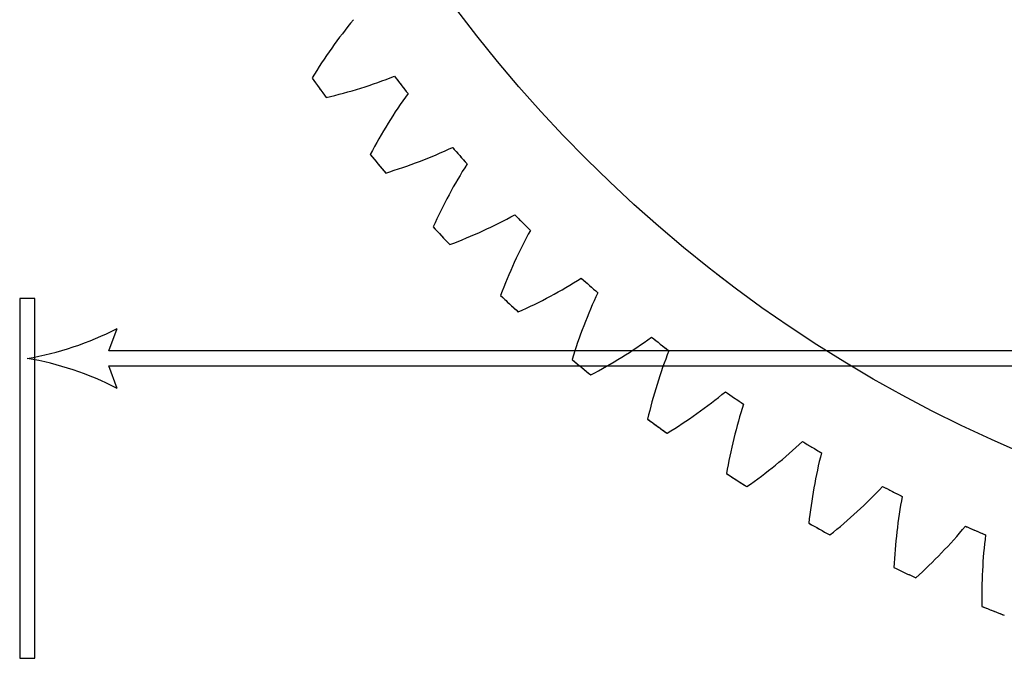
# Model space of a CAD drawing. Header units: millimetres. Extents: x -205 to 205, y -138 to 138.
# Tile 10 of 21: x -142 to -109, y 30 to 51. Entities that reach past the tile are written whole.
import ezdxf

# ---------------------------------------------------------------- set-up
doc = ezdxf.new("R2010")
doc.units = ezdxf.units.MM
doc.linetypes.add('ACAD_ISO02W100', pattern=[15, 12, -3])
doc.layers.add('不可见轮廓', color=7, linetype='ACAD_ISO02W100')
doc.layers.add('可见轮廓', color=7, linetype='Continuous')

msp = doc.modelspace()

# ---------------------------------------------------------------- linework, layer by layer
at = {"layer": '不可见轮廓'}
msp.add_circle((-90.847, 79.051), 45.75, dxfattribs=at)
msp.add_circle((-90.847, 79.051), 45.75, dxfattribs=at)
msp.add_circle((-90.847, 79.051), 45.75, dxfattribs=at)
for radius, start, end in [(51, -144.4534, -143.5466), (48.75, -142.633, -141.767), (48.75, -139.033, -138.167), (51, -140.8534, -139.9466), (48.75, -135.433, -134.567), (51, -137.2534, -136.3466), (48.75, -131.833, -130.967), (51, -133.6534, -132.7466), (48.75, -128.233, -127.367), (51, -130.0534, -129.1466), (48.75, -124.633, -123.767), (51, -126.4534, -125.5466), (48.75, -121.033, -120.167), (51, -122.8534, -121.9466), (48.75, -117.433, -116.567), (51, -119.2534, -118.3466), (48.75, -113.833, -112.967), (51, -115.6534, -114.7466), (51, -112.0534, -111.1466)]:
    msp.add_arc((-90.847, 79.051), radius, start, end, dxfattribs=at)
for points in [[(-130.959, 51.346), (-131.469, 50.734), (-131.926, 50.08), (-132.343, 49.402)], [(-130.959, 51.346), (-131.469, 50.734), (-131.926, 50.08), (-132.343, 49.402)], [(-131.868, 48.749), (-131.095, 48.936), (-130.331, 49.167), (-129.592, 49.464)], [(-131.868, 48.749), (-131.095, 48.936), (-130.331, 49.167), (-129.592, 49.464)], [(-129.14, 48.882), (-129.611, 48.24), (-130.025, 47.557), (-130.399, 46.855)], [(-129.14, 48.882), (-129.611, 48.24), (-130.025, 47.557), (-130.399, 46.855)], [(-129.885, 46.233), (-129.124, 46.468), (-128.376, 46.747), (-127.657, 47.089)], [(-129.885, 46.233), (-129.124, 46.468), (-128.376, 46.747), (-127.657, 47.089)], [(-127.17, 46.537), (-127.6, 45.866), (-127.971, 45.159), (-128.299, 44.435)], [(-127.17, 46.537), (-127.6, 45.866), (-127.971, 45.159), (-128.299, 44.435)], [(-127.747, 43.846), (-127.003, 44.129), (-126.274, 44.454), (-125.578, 44.841)], [(-127.747, 43.846), (-127.003, 44.129), (-126.274, 44.454), (-125.578, 44.841)], [(-125.057, 44.32), (-125.444, 43.624), (-125.769, 42.895), (-126.052, 42.151)], [(-125.057, 44.32), (-125.444, 43.624), (-125.769, 42.895), (-126.052, 42.151)], [(-125.463, 41.599), (-124.739, 41.927), (-124.032, 42.298), (-123.361, 42.728)], [(-125.463, 41.599), (-124.739, 41.927), (-124.032, 42.298), (-123.361, 42.728)], [(-122.809, 42.241), (-123.151, 41.522), (-123.43, 40.774), (-123.665, 40.014)], [(-122.809, 42.241), (-123.151, 41.522), (-123.43, 40.774), (-123.665, 40.014)], [(-123.044, 39.499), (-122.341, 39.873), (-121.658, 40.287), (-121.016, 40.758)], [(-123.044, 39.499), (-122.341, 39.873), (-121.658, 40.287), (-121.016, 40.758)], [(-120.434, 40.306), (-120.731, 39.567), (-120.962, 38.803), (-121.15, 38.03)], [(-120.434, 40.306), (-120.731, 39.567), (-120.962, 38.803), (-121.15, 38.03)], [(-120.496, 37.555), (-119.819, 37.972), (-119.164, 38.429), (-118.552, 38.939)], [(-120.496, 37.555), (-119.819, 37.972), (-119.164, 38.429), (-118.552, 38.939)], [(-117.943, 38.525), (-118.192, 37.769), (-118.376, 36.992), (-118.514, 36.208)], [(-117.943, 38.525), (-118.192, 37.769), (-118.376, 36.992), (-118.514, 36.208)], [(-117.832, 35.776), (-117.182, 36.234), (-116.557, 36.731), (-115.979, 37.279)], [(-117.832, 35.776), (-117.182, 36.234), (-116.557, 36.731), (-115.979, 37.279)], [(-115.345, 36.904), (-115.546, 36.133), (-115.681, 35.346), (-115.769, 34.555)], [(-115.345, 36.904), (-115.546, 36.133), (-115.681, 35.346), (-115.769, 34.555)], [(-115.062, 34.167), (-114.442, 34.665), (-113.849, 35.2), (-113.307, 35.783)], [(-115.062, 34.167), (-114.442, 34.665), (-113.849, 35.2), (-113.307, 35.783)], [(-112.65, 35.449), (-112.803, 34.667), (-112.887, 33.873), (-112.926, 33.078)], [(-112.65, 35.449), (-112.803, 34.667), (-112.887, 33.873), (-112.926, 33.078)], [(-112.196, 32.735), (-111.608, 33.271), (-111.05, 33.842), (-110.545, 34.458)], [(-112.196, 32.735), (-111.608, 33.271), (-111.05, 33.842), (-110.545, 34.458)], [(-109.869, 34.166), (-109.973, 33.376), (-110.007, 32.579), (-109.996, 31.783)], [(-109.869, 34.166), (-109.973, 33.376), (-110.007, 32.579), (-109.996, 31.783)]]:
    msp.add_open_spline(points, degree=3, dxfattribs=at)
at = {"layer": '可见轮廓'}
for p, q in [((-142.097, 42.051), (-142.097, 30.051)), ((-141.597, 42.051), (-142.097, 42.051)), ((-141.597, 30.051), (-141.597, 42.051)), ((-139.128, 40.301), (-138.847, 41.051)), ((-95.82, 40.301), (-139.128, 40.301)), ((-138.847, 39.051), (-139.128, 39.801)), ((-139.128, 39.801), (-95.82, 39.801)), ((-142.097, 30.051), (-141.597, 30.051))]:
    msp.add_line(p, q, dxfattribs=at)
msp.add_circle((-90.847, 79.051), 45.75, dxfattribs=at)
for centre, radius, start, end in [((-90.847, 79.051), 51, -144.4534, -143.5466), ((-90.847, 79.051), 48.75, -142.633, -141.767), ((-90.847, 79.051), 48.75, -139.033, -138.167), ((-90.847, 79.051), 51, -140.8534, -139.9466), ((-90.847, 79.051), 48.75, -135.433, -134.567), ((-90.847, 79.051), 51, -137.2534, -136.3466), ((-90.847, 79.051), 48.75, -131.833, -130.967), ((-90.847, 79.051), 51, -133.6534, -132.7466), ((-143.514, 50.051), 10.138, -80.5377, -62.5924), ((-90.847, 79.051), 48.75, -128.233, -127.367), ((-143.514, 30.051), 10.138, 62.5924, 80.5377), ((-90.847, 79.051), 51, -130.0534, -129.1466), ((-90.847, 79.051), 48.75, -124.633, -123.767), ((-90.847, 79.051), 51, -126.4534, -125.5466), ((-90.847, 79.051), 48.75, -121.033, -120.167), ((-90.847, 79.051), 51, -122.8534, -121.9466), ((-90.847, 79.051), 48.75, -117.433, -116.567), ((-90.847, 79.051), 51, -119.2534, -118.3466), ((-90.847, 79.051), 48.75, -113.833, -112.967), ((-90.847, 79.051), 51, -115.6534, -114.7466), ((-90.847, 79.051), 51, -112.0534, -111.1466)]:
    msp.add_arc(centre, radius, start, end, dxfattribs=at)
for points in [[(-130.959, 51.346), (-131.469, 50.734), (-131.926, 50.08), (-132.343, 49.402)], [(-131.868, 48.749), (-131.095, 48.936), (-130.331, 49.167), (-129.592, 49.464)], [(-129.14, 48.882), (-129.611, 48.24), (-130.025, 47.557), (-130.399, 46.855)], [(-129.885, 46.233), (-129.124, 46.468), (-128.376, 46.747), (-127.657, 47.089)], [(-127.17, 46.537), (-127.6, 45.866), (-127.971, 45.159), (-128.299, 44.435)], [(-127.747, 43.846), (-127.003, 44.129), (-126.274, 44.454), (-125.578, 44.841)], [(-125.057, 44.32), (-125.444, 43.624), (-125.769, 42.895), (-126.052, 42.151)], [(-125.463, 41.599), (-124.739, 41.927), (-124.032, 42.298), (-123.361, 42.728)], [(-122.809, 42.241), (-123.151, 41.522), (-123.43, 40.774), (-123.665, 40.014)], [(-123.044, 39.499), (-122.341, 39.873), (-121.658, 40.287), (-121.016, 40.758)], [(-120.434, 40.306), (-120.731, 39.567), (-120.962, 38.803), (-121.15, 38.03)], [(-120.496, 37.555), (-119.819, 37.972), (-119.164, 38.429), (-118.552, 38.939)], [(-117.943, 38.525), (-118.192, 37.769), (-118.376, 36.992), (-118.514, 36.208)], [(-117.832, 35.776), (-117.182, 36.234), (-116.557, 36.731), (-115.979, 37.279)], [(-115.345, 36.904), (-115.546, 36.133), (-115.681, 35.346), (-115.769, 34.555)], [(-115.062, 34.167), (-114.442, 34.665), (-113.849, 35.2), (-113.307, 35.783)], [(-112.65, 35.449), (-112.803, 34.667), (-112.887, 33.873), (-112.926, 33.078)], [(-112.196, 32.735), (-111.608, 33.271), (-111.05, 33.842), (-110.545, 34.458)], [(-109.869, 34.166), (-109.973, 33.376), (-110.007, 32.579), (-109.996, 31.783)]]:
    msp.add_open_spline(points, degree=3, dxfattribs=at)

doc.saveas('drawing.dxf')
